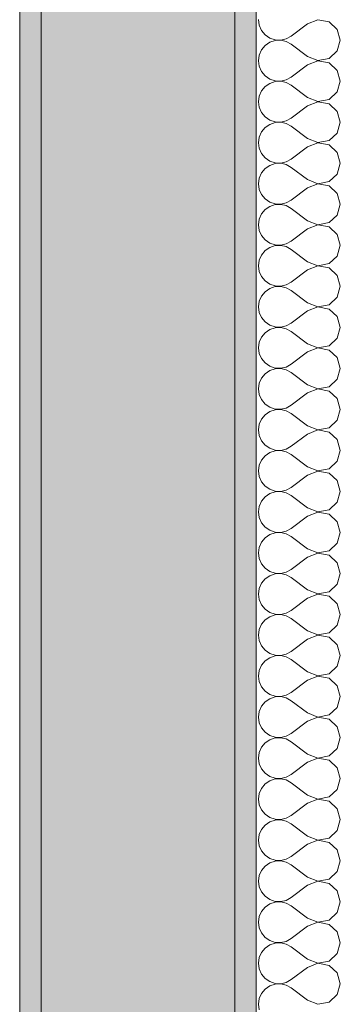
# Model space of a CAD drawing. Header units: millimetres. Extents: x -40968 to 11883, y -18816 to 4378.
# Tile 145 of 209: x -3749 to -3600, y -15905 to -15448. Entities that reach past the tile are written whole.
import ezdxf

# ---------------------------------------------------------------- set-up
doc = ezdxf.new("R2010")
doc.units = ezdxf.units.MM
doc.header["$MEASUREMENT"] = 0
doc.layers.add('12_FAÇ_Façana', color=7, linetype='Continuous')
doc.layers.add('Nuevo_08_E_Envans secs', color=7, linetype='Continuous')
for name, color, linetype, lineweight, true_color in [('12_FAÇ_Façana_Pluma_Nº__102', 7, 'Continuous', 5, 0xcccccc), ('12_FAÇ_Façana_Pluma_Nº__176', 7, 'Continuous', 15, 0x93a0c6), ('Nuevo_08_E_Envans secs_Pluma_Nº__102', 7, 'Continuous', 5, 0xcccccc)]:
    doc.layers.add(name, color=color, linetype=linetype, lineweight=lineweight, true_color=true_color)
doc.layers.add('12_FAÇ_Façana_Pluma_Nº__7', color=7, linetype='Continuous', lineweight=5)
doc.layers.add('Nuevo_08_E_Envans secs_Pluma_Nº__1', color=7, linetype='Continuous', lineweight=5)

# ---------------------------------------------------------------- blocks, each defined once
blk = doc.blocks.new('Muro_45_1', base_point=(-3748.89, -17083.98))
at = {"layer": '12_FAÇ_Façana_Pluma_Nº__102', "linetype": 'Continuous', "lineweight": 0, "true_color": 0xe5e5e5}
blk.add_hatch(color=254, dxfattribs=at).paths.add_polyline_path([(-3738.89, -16700.98), (-3648.89, -16700.98), (-3648.89, -13646.98), (-3738.89, -13646.98)])
at = {"layer": '12_FAÇ_Façana_Pluma_Nº__176', "linetype": 'Continuous', "lineweight": 0, "true_color": 0x495063}
for points in [[(-3748.89, -13646.98), (-3748.89, -16690.98), (-3738.89, -16690.98), (-3738.89, -13646.98)], [(-3638.89, -13646.98), (-3648.89, -13646.98), (-3648.89, -17073.98), (-3638.89, -17073.98)]]:
    blk.add_hatch(color=251, dxfattribs=at).paths.add_polyline_path(points)
at = {"layer": '12_FAÇ_Façana_Pluma_Nº__7', "color": 7, "linetype": 'Continuous', "lineweight": 5}
for p, q in [((-3738.89, -13646.98), (-3738.89, -16700.98)), ((-3648.89, -16700.98), (-3648.89, -13646.98))]:
    blk.add_line(p, q, dxfattribs=at)
at = {"layer": '12_FAÇ_Façana_Pluma_Nº__7', "color": 7, "linetype": 'Continuous', "lineweight": 5, "flags": 128}
for points in [[(-3748.89, -13646.98), (-3748.89, -16690.98)], [(-3638.89, -17073.98), (-3638.89, -13646.98)]]:
    blk.add_lwpolyline(points, dxfattribs=at)
blk = doc.blocks.new('*X502')
at = {"layer": 'Nuevo_08_E_Envans secs_Pluma_Nº__102', "color": 254, "linetype": 'Continuous', "lineweight": 5, "true_color": 0xcccccc}
for p, q in [((-3637.94, -15447.62), (-3637.58, -15450.22)), ((-3637.58, -15450.22), (-3636.52, -15452.63)), ((-3615.08, -15449.52), (-3622.7, -15455.24)), ((-3610.23, -15447.66), (-3615.08, -15449.52)), ((-3605.11, -15448.62), (-3610.23, -15447.66)), ((-3601.27, -15452.14), (-3605.11, -15448.62)), ((-3636.52, -15452.63), (-3634.84, -15454.65)), ((-3634.84, -15454.65), (-3632.68, -15456.14)), ((-3625, -15456.51), (-3622.7, -15455.24)), ((-3599.85, -15457.14), (-3601.27, -15452.14)), ((-3634.84, -15459.64), (-3636.52, -15461.66)), ((-3632.68, -15458.15), (-3634.84, -15459.64)), ((-3632.68, -15456.14), (-3630.19, -15456.98)), ((-3630.19, -15457.31), (-3632.68, -15458.15)), ((-3630.19, -15456.98), (-3627.56, -15457.1)), ((-3627.56, -15457.18), (-3630.19, -15457.31)), ((-3627.56, -15457.1), (-3625, -15456.51)), ((-3625, -15457.78), (-3627.56, -15457.18)), ((-3622.7, -15459.05), (-3625, -15457.78)), ((-3615.08, -15464.76), (-3622.7, -15459.05)), ((-3601.27, -15462.15), (-3599.85, -15457.14)), ((-3637.58, -15464.06), (-3637.94, -15466.67)), ((-3636.52, -15461.66), (-3637.58, -15464.06)), ((-3615.08, -15464.76), (-3610.23, -15466.63)), ((-3605.11, -15465.66), (-3601.27, -15462.15)), ((-3637.94, -15466.67), (-3637.58, -15469.27)), ((-3637.58, -15469.27), (-3636.52, -15471.67)), ((-3615.08, -15468.57), (-3622.7, -15474.29)), ((-3610.23, -15466.71), (-3615.08, -15468.57)), ((-3610.23, -15466.63), (-3605.11, -15465.66)), ((-3605.11, -15467.67), (-3610.23, -15466.71)), ((-3601.27, -15471.18), (-3605.11, -15467.67)), ((-3636.52, -15471.67), (-3634.84, -15473.7)), ((-3634.84, -15473.7), (-3632.68, -15475.19)), ((-3625, -15475.56), (-3622.7, -15474.29)), ((-3599.85, -15476.19), (-3601.27, -15471.18)), ((-3634.84, -15478.68), (-3636.52, -15480.71)), ((-3632.68, -15477.2), (-3634.84, -15478.68)), ((-3632.68, -15475.19), (-3630.19, -15476.02)), ((-3630.19, -15476.36), (-3632.68, -15477.2)), ((-3630.19, -15476.02), (-3627.56, -15476.15)), ((-3627.56, -15476.23), (-3630.19, -15476.36)), ((-3627.56, -15476.15), (-3625, -15475.56)), ((-3625, -15476.82), (-3627.56, -15476.23)), ((-3622.7, -15478.1), (-3625, -15476.82)), ((-3615.08, -15483.81), (-3622.7, -15478.1)), ((-3601.27, -15481.2), (-3599.85, -15476.19)), ((-3637.58, -15483.11), (-3637.94, -15485.71)), ((-3636.52, -15480.71), (-3637.58, -15483.11)), ((-3605.11, -15484.71), (-3601.27, -15481.2)), ((-3637.94, -15485.71), (-3637.58, -15488.32)), ((-3615.08, -15487.62), (-3622.7, -15493.33)), ((-3615.08, -15483.81), (-3610.23, -15485.68)), ((-3610.23, -15485.75), (-3615.08, -15487.62)), ((-3610.23, -15485.68), (-3605.11, -15484.71)), ((-3605.11, -15486.72), (-3610.23, -15485.75)), ((-3601.27, -15490.23), (-3605.11, -15486.72)), ((-3637.58, -15488.32), (-3636.52, -15490.72)), ((-3636.52, -15490.72), (-3634.84, -15492.74)), ((-3599.85, -15495.24), (-3601.27, -15490.23)), ((-3634.84, -15492.74), (-3632.68, -15494.23)), ((-3632.68, -15496.24), (-3634.84, -15497.73)), ((-3632.68, -15494.23), (-3630.19, -15495.07)), ((-3630.19, -15495.4), (-3632.68, -15496.24)), ((-3630.19, -15495.07), (-3627.56, -15495.2)), ((-3627.56, -15495.28), (-3630.19, -15495.4)), ((-3627.56, -15495.2), (-3625, -15494.6)), ((-3625, -15495.87), (-3627.56, -15495.28)), ((-3625, -15494.6), (-3622.7, -15493.33)), ((-3622.7, -15497.14), (-3625, -15495.87)), ((-3615.08, -15502.86), (-3622.7, -15497.14)), ((-3601.27, -15500.25), (-3599.85, -15495.24)), ((-3636.52, -15499.75), (-3637.58, -15502.16)), ((-3634.84, -15497.73), (-3636.52, -15499.75)), ((-3605.11, -15503.76), (-3601.27, -15500.25)), ((-3637.58, -15502.16), (-3637.94, -15504.76)), ((-3637.94, -15504.76), (-3637.58, -15507.36)), ((-3615.08, -15502.86), (-3610.23, -15504.72)), ((-3610.23, -15504.8), (-3615.08, -15506.67)), ((-3610.23, -15504.72), (-3605.11, -15503.76)), ((-3605.11, -15505.77), (-3610.23, -15504.8)), ((-3601.27, -15509.28), (-3605.11, -15505.77)), ((-3637.58, -15507.36), (-3636.52, -15509.77)), ((-3636.52, -15509.77), (-3634.84, -15511.79)), ((-3615.08, -15506.67), (-3622.7, -15512.38)), ((-3599.85, -15514.29), (-3601.27, -15509.28)), ((-3634.84, -15511.79), (-3632.68, -15513.28)), ((-3632.68, -15515.29), (-3634.84, -15516.78)), ((-3632.68, -15513.28), (-3630.19, -15514.12)), ((-3630.19, -15514.45), (-3632.68, -15515.29)), ((-3630.19, -15514.12), (-3627.56, -15514.25)), ((-3627.56, -15514.32), (-3630.19, -15514.45)), ((-3627.56, -15514.25), (-3625, -15513.65)), ((-3625, -15514.92), (-3627.56, -15514.32)), ((-3625, -15513.65), (-3622.7, -15512.38)), ((-3622.7, -15516.19), (-3625, -15514.92)), ((-3601.27, -15519.29), (-3599.85, -15514.29)), ((-3636.52, -15518.8), (-3637.58, -15521.21)), ((-3634.84, -15516.78), (-3636.52, -15518.8)), ((-3615.08, -15521.9), (-3622.7, -15516.19)), ((-3605.11, -15522.8), (-3601.27, -15519.29)), ((-3637.58, -15521.21), (-3637.94, -15523.81)), ((-3637.94, -15523.81), (-3637.58, -15526.41)), ((-3615.08, -15521.9), (-3610.23, -15523.77)), ((-3610.23, -15523.85), (-3615.08, -15525.71)), ((-3610.23, -15523.77), (-3605.11, -15522.8)), ((-3605.11, -15524.81), (-3610.23, -15523.85)), ((-3637.58, -15526.41), (-3636.52, -15528.82)), ((-3636.52, -15528.82), (-3634.84, -15530.84)), ((-3615.08, -15525.71), (-3622.7, -15531.43)), ((-3601.27, -15528.33), (-3605.11, -15524.81)), ((-3599.85, -15533.33), (-3601.27, -15528.33)), ((-3634.84, -15530.84), (-3632.68, -15532.33)), ((-3632.68, -15532.33), (-3630.19, -15533.17)), ((-3630.19, -15533.5), (-3632.68, -15534.34)), ((-3630.19, -15533.17), (-3627.56, -15533.29)), ((-3627.56, -15533.37), (-3630.19, -15533.5)), ((-3627.56, -15533.29), (-3625, -15532.7)), ((-3625, -15533.97), (-3627.56, -15533.37)), ((-3625, -15532.7), (-3622.7, -15531.43)), ((-3601.27, -15538.34), (-3599.85, -15533.33)), ((-3636.52, -15537.85), (-3637.58, -15540.25)), ((-3634.84, -15535.83), (-3636.52, -15537.85)), ((-3632.68, -15534.34), (-3634.84, -15535.83)), ((-3622.7, -15535.24), (-3625, -15533.97)), ((-3615.08, -15540.95), (-3622.7, -15535.24)), ((-3637.58, -15540.25), (-3637.94, -15542.86)), ((-3637.94, -15542.86), (-3637.58, -15545.46)), ((-3615.08, -15540.95), (-3610.23, -15542.82)), ((-3610.23, -15542.82), (-3605.11, -15541.85)), ((-3605.11, -15541.85), (-3601.27, -15538.34)), ((-3637.58, -15545.46), (-3636.52, -15547.86)), ((-3615.08, -15544.76), (-3622.7, -15550.48)), ((-3610.23, -15542.9), (-3615.08, -15544.76)), ((-3605.11, -15543.86), (-3610.23, -15542.9)), ((-3601.27, -15547.37), (-3605.11, -15543.86)), ((-3599.85, -15552.38), (-3601.27, -15547.37)), ((-3636.52, -15547.86), (-3634.84, -15549.89)), ((-3634.84, -15549.89), (-3632.68, -15551.38)), ((-3632.68, -15551.38), (-3630.19, -15552.22)), ((-3627.56, -15552.34), (-3625, -15551.75)), ((-3625, -15551.75), (-3622.7, -15550.48)), ((-3634.84, -15554.87), (-3636.52, -15556.9)), ((-3632.68, -15553.39), (-3634.84, -15554.87)), ((-3630.19, -15552.55), (-3632.68, -15553.39)), ((-3630.19, -15552.22), (-3627.56, -15552.34)), ((-3627.56, -15552.42), (-3630.19, -15552.55)), ((-3625, -15553.01), (-3627.56, -15552.42)), ((-3622.7, -15554.29), (-3625, -15553.01)), ((-3615.08, -15560), (-3622.7, -15554.29)), ((-3601.27, -15557.39), (-3599.85, -15552.38)), ((-3637.58, -15559.3), (-3637.94, -15561.9)), ((-3636.52, -15556.9), (-3637.58, -15559.3)), ((-3615.08, -15560), (-3610.23, -15561.87)), ((-3610.23, -15561.87), (-3605.11, -15560.9)), ((-3605.11, -15560.9), (-3601.27, -15557.39)), ((-3637.94, -15561.9), (-3637.58, -15564.51)), ((-3637.58, -15564.51), (-3636.52, -15566.91)), ((-3615.08, -15563.81), (-3622.7, -15569.52)), ((-3610.23, -15561.94), (-3615.08, -15563.81)), ((-3605.11, -15562.91), (-3610.23, -15561.94)), ((-3601.27, -15566.42), (-3605.11, -15562.91)), ((-3636.52, -15566.91), (-3634.84, -15568.94)), ((-3634.84, -15568.94), (-3632.68, -15570.42)), ((-3625, -15570.8), (-3622.7, -15569.52)), ((-3599.85, -15571.43), (-3601.27, -15566.42)), ((-3634.84, -15573.92), (-3636.52, -15575.95)), ((-3632.68, -15572.43), (-3634.84, -15573.92)), ((-3632.68, -15570.42), (-3630.19, -15571.26)), ((-3630.19, -15571.59), (-3632.68, -15572.43)), ((-3630.19, -15571.26), (-3627.56, -15571.39)), ((-3627.56, -15571.47), (-3630.19, -15571.59)), ((-3627.56, -15571.39), (-3625, -15570.8)), ((-3625, -15572.06), (-3627.56, -15571.47)), ((-3622.7, -15573.33), (-3625, -15572.06)), ((-3615.08, -15579.05), (-3622.7, -15573.33)), ((-3601.27, -15576.44), (-3599.85, -15571.43)), ((-3637.58, -15578.35), (-3637.94, -15580.95)), ((-3636.52, -15575.95), (-3637.58, -15578.35)), ((-3615.08, -15579.05), (-3610.23, -15580.91)), ((-3605.11, -15579.95), (-3601.27, -15576.44)), ((-3637.94, -15580.95), (-3637.58, -15583.55)), ((-3637.58, -15583.55), (-3636.52, -15585.96)), ((-3615.08, -15582.86), (-3622.7, -15588.57)), ((-3610.23, -15580.99), (-3615.08, -15582.86)), ((-3610.23, -15580.91), (-3605.11, -15579.95)), ((-3605.11, -15581.96), (-3610.23, -15580.99)), ((-3601.27, -15585.47), (-3605.11, -15581.96)), ((-3636.52, -15585.96), (-3634.84, -15587.98)), ((-3634.84, -15587.98), (-3632.68, -15589.47)), ((-3625, -15589.84), (-3622.7, -15588.57)), ((-3599.85, -15590.48), (-3601.27, -15585.47)), ((-3634.84, -15592.97), (-3636.52, -15594.99)), ((-3632.68, -15591.48), (-3634.84, -15592.97)), ((-3632.68, -15589.47), (-3630.19, -15590.31)), ((-3630.19, -15590.64), (-3632.68, -15591.48)), ((-3630.19, -15590.31), (-3627.56, -15590.44)), ((-3627.56, -15590.51), (-3630.19, -15590.64)), ((-3627.56, -15590.44), (-3625, -15589.84)), ((-3625, -15591.11), (-3627.56, -15590.51)), ((-3622.7, -15592.38), (-3625, -15591.11)), ((-3615.08, -15598.1), (-3622.7, -15592.38)), ((-3601.27, -15595.48), (-3599.85, -15590.48)), ((-3637.58, -15597.4), (-3637.94, -15600)), ((-3636.52, -15594.99), (-3637.58, -15597.4)), ((-3605.11, -15598.99), (-3601.27, -15595.48)), ((-3637.94, -15600), (-3637.58, -15602.6)), ((-3615.08, -15601.9), (-3622.7, -15607.62)), ((-3615.08, -15598.1), (-3610.23, -15599.96)), ((-3610.23, -15600.04), (-3615.08, -15601.9)), ((-3610.23, -15599.96), (-3605.11, -15598.99)), ((-3605.11, -15601.01), (-3610.23, -15600.04)), ((-3601.27, -15604.52), (-3605.11, -15601.01)), ((-3637.58, -15602.6), (-3636.52, -15605.01)), ((-3636.52, -15605.01), (-3634.84, -15607.03)), ((-3599.85, -15609.52), (-3601.27, -15604.52)), ((-3634.84, -15607.03), (-3632.68, -15608.52)), ((-3632.68, -15610.53), (-3634.84, -15612.02)), ((-3632.68, -15608.52), (-3630.19, -15609.36)), ((-3630.19, -15609.69), (-3632.68, -15610.53)), ((-3630.19, -15609.36), (-3627.56, -15609.49)), ((-3627.56, -15609.56), (-3630.19, -15609.69)), ((-3627.56, -15609.49), (-3625, -15608.89)), ((-3625, -15610.16), (-3627.56, -15609.56)), ((-3625, -15608.89), (-3622.7, -15607.62)), ((-3622.7, -15611.43), (-3625, -15610.16)), ((-3615.08, -15617.14), (-3622.7, -15611.43)), ((-3601.27, -15614.53), (-3599.85, -15609.52)), ((-3636.52, -15614.04), (-3637.58, -15616.45)), ((-3634.84, -15612.02), (-3636.52, -15614.04)), ((-3605.11, -15618.04), (-3601.27, -15614.53)), ((-3637.58, -15616.45), (-3637.94, -15619.05)), ((-3637.94, -15619.05), (-3637.58, -15621.65)), ((-3615.08, -15617.14), (-3610.23, -15619.01)), ((-3610.23, -15619.09), (-3615.08, -15620.95)), ((-3610.23, -15619.01), (-3605.11, -15618.04)), ((-3605.11, -15620.05), (-3610.23, -15619.09)), ((-3601.27, -15623.56), (-3605.11, -15620.05)), ((-3637.58, -15621.65), (-3636.52, -15624.05)), ((-3636.52, -15624.05), (-3634.84, -15626.08)), ((-3615.08, -15620.95), (-3622.7, -15626.67)), ((-3599.85, -15628.57), (-3601.27, -15623.56)), ((-3634.84, -15626.08), (-3632.68, -15627.57)), ((-3632.68, -15629.58), (-3634.84, -15631.06)), ((-3632.68, -15627.57), (-3630.19, -15628.41)), ((-3630.19, -15628.74), (-3632.68, -15629.58)), ((-3630.19, -15628.41), (-3627.56, -15628.53)), ((-3627.56, -15628.61), (-3630.19, -15628.74)), ((-3627.56, -15628.53), (-3625, -15627.94)), ((-3625, -15629.2), (-3627.56, -15628.61)), ((-3625, -15627.94), (-3622.7, -15626.67)), ((-3622.7, -15630.48), (-3625, -15629.2)), ((-3601.27, -15633.58), (-3599.85, -15628.57)), ((-3636.52, -15633.09), (-3637.58, -15635.49)), ((-3634.84, -15631.06), (-3636.52, -15633.09)), ((-3615.08, -15636.19), (-3622.7, -15630.48)), ((-3605.11, -15637.09), (-3601.27, -15633.58)), ((-3637.58, -15635.49), (-3637.94, -15638.1)), ((-3637.94, -15638.1), (-3637.58, -15640.7)), ((-3615.08, -15636.19), (-3610.23, -15638.06)), ((-3610.23, -15638.13), (-3615.08, -15640)), ((-3610.23, -15638.06), (-3605.11, -15637.09)), ((-3605.11, -15639.1), (-3610.23, -15638.13)), ((-3637.58, -15640.7), (-3636.52, -15643.1)), ((-3636.52, -15643.1), (-3634.84, -15645.13)), ((-3615.08, -15640), (-3622.7, -15645.71)), ((-3601.27, -15642.61), (-3605.11, -15639.1)), ((-3599.85, -15647.62), (-3601.27, -15642.61)), ((-3634.84, -15645.13), (-3632.68, -15646.61)), ((-3632.68, -15646.61), (-3630.19, -15647.45)), ((-3630.19, -15647.78), (-3632.68, -15648.62)), ((-3630.19, -15647.45), (-3627.56, -15647.58)), ((-3627.56, -15647.66), (-3630.19, -15647.78)), ((-3627.56, -15647.58), (-3625, -15646.99)), ((-3625, -15648.25), (-3627.56, -15647.66)), ((-3625, -15646.99), (-3622.7, -15645.71)), ((-3601.27, -15652.63), (-3599.85, -15647.62)), ((-3636.52, -15652.14), (-3637.58, -15654.54)), ((-3634.84, -15650.11), (-3636.52, -15652.14)), ((-3632.68, -15648.62), (-3634.84, -15650.11)), ((-3622.7, -15649.52), (-3625, -15648.25)), ((-3615.08, -15655.24), (-3622.7, -15649.52)), ((-3637.58, -15654.54), (-3637.94, -15657.14)), ((-3637.94, -15657.14), (-3637.58, -15659.75)), ((-3615.08, -15655.24), (-3610.23, -15657.1)), ((-3610.23, -15657.1), (-3605.11, -15656.14)), ((-3605.11, -15656.14), (-3601.27, -15652.63)), ((-3637.58, -15659.75), (-3636.52, -15662.15)), ((-3615.08, -15659.05), (-3622.7, -15664.76)), ((-3610.23, -15657.18), (-3615.08, -15659.05)), ((-3605.11, -15658.15), (-3610.23, -15657.18)), ((-3601.27, -15661.66), (-3605.11, -15658.15)), ((-3599.85, -15666.67), (-3601.27, -15661.66)), ((-3636.52, -15662.15), (-3634.84, -15664.17)), ((-3634.84, -15664.17), (-3632.68, -15665.66)), ((-3632.68, -15665.66), (-3630.19, -15666.5)), ((-3627.56, -15666.63), (-3625, -15666.03)), ((-3625, -15666.03), (-3622.7, -15664.76)), ((-3634.84, -15669.16), (-3636.52, -15671.18)), ((-3632.68, -15667.67), (-3634.84, -15669.16)), ((-3630.19, -15666.83), (-3632.68, -15667.67)), ((-3630.19, -15666.5), (-3627.56, -15666.63)), ((-3627.56, -15666.71), (-3630.19, -15666.83)), ((-3625, -15667.3), (-3627.56, -15666.71)), ((-3622.7, -15668.57), (-3625, -15667.3)), ((-3615.08, -15674.29), (-3622.7, -15668.57)), ((-3601.27, -15671.67), (-3599.85, -15666.67)), ((-3637.58, -15673.59), (-3637.94, -15676.19)), ((-3636.52, -15671.18), (-3637.58, -15673.59)), ((-3615.08, -15674.29), (-3610.23, -15676.15)), ((-3610.23, -15676.15), (-3605.11, -15675.19)), ((-3605.11, -15675.19), (-3601.27, -15671.67)), ((-3637.94, -15676.19), (-3637.58, -15678.79)), ((-3637.58, -15678.79), (-3636.52, -15681.2)), ((-3615.08, -15678.1), (-3622.7, -15683.81)), ((-3610.23, -15676.23), (-3615.08, -15678.1)), ((-3605.11, -15677.2), (-3610.23, -15676.23)), ((-3601.27, -15680.71), (-3605.11, -15677.2)), ((-3636.52, -15681.2), (-3634.84, -15683.22)), ((-3634.84, -15683.22), (-3632.68, -15684.71)), ((-3625, -15685.08), (-3622.7, -15683.81)), ((-3599.85, -15685.71), (-3601.27, -15680.71)), ((-3634.84, -15688.21), (-3636.52, -15690.23)), ((-3632.68, -15686.72), (-3634.84, -15688.21)), ((-3632.68, -15684.71), (-3630.19, -15685.55)), ((-3630.19, -15685.88), (-3632.68, -15686.72)), ((-3630.19, -15685.55), (-3627.56, -15685.68)), ((-3627.56, -15685.75), (-3630.19, -15685.88)), ((-3627.56, -15685.68), (-3625, -15685.08)), ((-3625, -15686.35), (-3627.56, -15685.75)), ((-3622.7, -15687.62), (-3625, -15686.35)), ((-3615.08, -15693.33), (-3622.7, -15687.62)), ((-3601.27, -15690.72), (-3599.85, -15685.71)), ((-3637.58, -15692.64), (-3637.94, -15695.24)), ((-3636.52, -15690.23), (-3637.58, -15692.64)), ((-3615.08, -15693.33), (-3610.23, -15695.2)), ((-3605.11, -15694.23), (-3601.27, -15690.72)), ((-3637.94, -15695.24), (-3637.58, -15697.84)), ((-3637.58, -15697.84), (-3636.52, -15700.25)), ((-3615.08, -15697.14), (-3622.7, -15702.86)), ((-3610.23, -15695.28), (-3615.08, -15697.14)), ((-3610.23, -15695.2), (-3605.11, -15694.23)), ((-3605.11, -15696.24), (-3610.23, -15695.28)), ((-3601.27, -15699.75), (-3605.11, -15696.24)), ((-3636.52, -15700.25), (-3634.84, -15702.27)), ((-3634.84, -15702.27), (-3632.68, -15703.76)), ((-3625, -15704.13), (-3622.7, -15702.86)), ((-3599.85, -15704.76), (-3601.27, -15699.75)), ((-3634.84, -15707.26), (-3636.52, -15709.28)), ((-3632.68, -15705.77), (-3634.84, -15707.26)), ((-3632.68, -15703.76), (-3630.19, -15704.6)), ((-3630.19, -15704.93), (-3632.68, -15705.77)), ((-3630.19, -15704.6), (-3627.56, -15704.72)), ((-3627.56, -15704.8), (-3630.19, -15704.93)), ((-3627.56, -15704.72), (-3625, -15704.13)), ((-3625, -15705.4), (-3627.56, -15704.8)), ((-3622.7, -15706.67), (-3625, -15705.4)), ((-3615.08, -15712.38), (-3622.7, -15706.67)), ((-3601.27, -15709.77), (-3599.85, -15704.76)), ((-3637.58, -15711.68), (-3637.94, -15714.29)), ((-3636.52, -15709.28), (-3637.58, -15711.68)), ((-3605.11, -15713.28), (-3601.27, -15709.77)), ((-3637.94, -15714.29), (-3637.58, -15716.89)), ((-3615.08, -15716.19), (-3622.7, -15721.9)), ((-3615.08, -15712.38), (-3610.23, -15714.25)), ((-3610.23, -15714.32), (-3615.08, -15716.19)), ((-3610.23, -15714.25), (-3605.11, -15713.28)), ((-3605.11, -15715.29), (-3610.23, -15714.32)), ((-3601.27, -15718.8), (-3605.11, -15715.29)), ((-3637.58, -15716.89), (-3636.52, -15719.29)), ((-3636.52, -15719.29), (-3634.84, -15721.32)), ((-3599.85, -15723.81), (-3601.27, -15718.8)), ((-3634.84, -15721.32), (-3632.68, -15722.8)), ((-3632.68, -15724.81), (-3634.84, -15726.3)), ((-3632.68, -15722.8), (-3630.19, -15723.64)), ((-3630.19, -15723.98), (-3632.68, -15724.81)), ((-3630.19, -15723.64), (-3627.56, -15723.77)), ((-3627.56, -15723.85), (-3630.19, -15723.98)), ((-3627.56, -15723.77), (-3625, -15723.18)), ((-3625, -15724.44), (-3627.56, -15723.85)), ((-3625, -15723.18), (-3622.7, -15721.9)), ((-3622.7, -15725.71), (-3625, -15724.44)), ((-3615.08, -15731.43), (-3622.7, -15725.71)), ((-3601.27, -15728.82), (-3599.85, -15723.81)), ((-3636.52, -15728.33), (-3637.58, -15730.73)), ((-3634.84, -15726.3), (-3636.52, -15728.33)), ((-3605.11, -15732.33), (-3601.27, -15728.82)), ((-3637.58, -15730.73), (-3637.94, -15733.33)), ((-3637.94, -15733.33), (-3637.58, -15735.94)), ((-3615.08, -15731.43), (-3610.23, -15733.29)), ((-3610.23, -15733.37), (-3615.08, -15735.24)), ((-3610.23, -15733.29), (-3605.11, -15732.33)), ((-3605.11, -15734.34), (-3610.23, -15733.37)), ((-3601.27, -15737.85), (-3605.11, -15734.34)), ((-3637.58, -15735.94), (-3636.52, -15738.34)), ((-3636.52, -15738.34), (-3634.84, -15740.36)), ((-3615.08, -15735.24), (-3622.7, -15740.95)), ((-3599.85, -15742.86), (-3601.27, -15737.85)), ((-3634.84, -15740.36), (-3632.68, -15741.85)), ((-3632.68, -15743.86), (-3634.84, -15745.35)), ((-3632.68, -15741.85), (-3630.19, -15742.69)), ((-3630.19, -15743.02), (-3632.68, -15743.86)), ((-3630.19, -15742.69), (-3627.56, -15742.82)), ((-3627.56, -15742.9), (-3630.19, -15743.02)), ((-3627.56, -15742.82), (-3625, -15742.22)), ((-3625, -15743.49), (-3627.56, -15742.9)), ((-3625, -15742.22), (-3622.7, -15740.95)), ((-3622.7, -15744.76), (-3625, -15743.49)), ((-3601.27, -15747.86), (-3599.85, -15742.86)), ((-3636.52, -15747.37), (-3637.58, -15749.78)), ((-3634.84, -15745.35), (-3636.52, -15747.37)), ((-3615.08, -15750.48), (-3622.7, -15744.76)), ((-3605.11, -15751.38), (-3601.27, -15747.86)), ((-3637.58, -15749.78), (-3637.94, -15752.38)), ((-3637.94, -15752.38), (-3637.58, -15754.98)), ((-3615.08, -15750.48), (-3610.23, -15752.34)), ((-3610.23, -15752.42), (-3615.08, -15754.29)), ((-3610.23, -15752.34), (-3605.11, -15751.38)), ((-3605.11, -15753.39), (-3610.23, -15752.42)), ((-3637.58, -15754.98), (-3636.52, -15757.39)), ((-3636.52, -15757.39), (-3634.84, -15759.41)), ((-3615.08, -15754.29), (-3622.7, -15760)), ((-3601.27, -15756.9), (-3605.11, -15753.39)), ((-3599.85, -15761.9), (-3601.27, -15756.9)), ((-3634.84, -15759.41), (-3632.68, -15760.9)), ((-3632.68, -15760.9), (-3630.19, -15761.74)), ((-3630.19, -15762.07), (-3632.68, -15762.91)), ((-3630.19, -15761.74), (-3627.56, -15761.87)), ((-3627.56, -15761.94), (-3630.19, -15762.07)), ((-3627.56, -15761.87), (-3625, -15761.27)), ((-3625, -15762.54), (-3627.56, -15761.94)), ((-3625, -15761.27), (-3622.7, -15760)), ((-3601.27, -15766.91), (-3599.85, -15761.9)), ((-3636.52, -15766.42), (-3637.58, -15768.83)), ((-3634.84, -15764.4), (-3636.52, -15766.42)), ((-3632.68, -15762.91), (-3634.84, -15764.4)), ((-3622.7, -15763.81), (-3625, -15762.54)), ((-3615.08, -15769.52), (-3622.7, -15763.81)), ((-3637.58, -15768.83), (-3637.94, -15771.43)), ((-3637.94, -15771.43), (-3637.58, -15774.03)), ((-3615.08, -15769.52), (-3610.23, -15771.39)), ((-3610.23, -15771.39), (-3605.11, -15770.42)), ((-3605.11, -15770.42), (-3601.27, -15766.91)), ((-3637.58, -15774.03), (-3636.52, -15776.44)), ((-3615.08, -15773.33), (-3622.7, -15779.05)), ((-3610.23, -15771.47), (-3615.08, -15773.33)), ((-3605.11, -15772.43), (-3610.23, -15771.47)), ((-3601.27, -15775.95), (-3605.11, -15772.43)), ((-3599.85, -15780.95), (-3601.27, -15775.95)), ((-3636.52, -15776.44), (-3634.84, -15778.46)), ((-3634.84, -15778.46), (-3632.68, -15779.95)), ((-3632.68, -15779.95), (-3630.19, -15780.79)), ((-3627.56, -15780.91), (-3625, -15780.32)), ((-3625, -15780.32), (-3622.7, -15779.05)), ((-3634.84, -15783.45), (-3636.52, -15785.47)), ((-3632.68, -15781.96), (-3634.84, -15783.45)), ((-3630.19, -15781.12), (-3632.68, -15781.96)), ((-3630.19, -15780.79), (-3627.56, -15780.91)), ((-3627.56, -15780.99), (-3630.19, -15781.12)), ((-3625, -15781.59), (-3627.56, -15780.99)), ((-3622.7, -15782.86), (-3625, -15781.59)), ((-3615.08, -15788.57), (-3622.7, -15782.86)), ((-3601.27, -15785.96), (-3599.85, -15780.95)), ((-3637.58, -15787.87), (-3637.94, -15790.48)), ((-3636.52, -15785.47), (-3637.58, -15787.87)), ((-3615.08, -15788.57), (-3610.23, -15790.44)), ((-3610.23, -15790.44), (-3605.11, -15789.47)), ((-3605.11, -15789.47), (-3601.27, -15785.96)), ((-3637.94, -15790.48), (-3637.58, -15793.08)), ((-3637.58, -15793.08), (-3636.52, -15795.48)), ((-3615.08, -15792.38), (-3622.7, -15798.1)), ((-3610.23, -15790.51), (-3615.08, -15792.38)), ((-3605.11, -15791.48), (-3610.23, -15790.51)), ((-3601.27, -15794.99), (-3605.11, -15791.48)), ((-3636.52, -15795.48), (-3634.84, -15797.51)), ((-3634.84, -15797.51), (-3632.68, -15798.99)), ((-3625, -15799.37), (-3622.7, -15798.1)), ((-3599.85, -15800), (-3601.27, -15794.99)), ((-3634.84, -15802.49), (-3636.52, -15804.52)), ((-3632.68, -15801.01), (-3634.84, -15802.49)), ((-3632.68, -15798.99), (-3630.19, -15799.83)), ((-3630.19, -15800.17), (-3632.68, -15801.01)), ((-3630.19, -15799.83), (-3627.56, -15799.96)), ((-3627.56, -15800.04), (-3630.19, -15800.17)), ((-3627.56, -15799.96), (-3625, -15799.37)), ((-3625, -15800.63), (-3627.56, -15800.04)), ((-3622.7, -15801.9), (-3625, -15800.63)), ((-3615.08, -15807.62), (-3622.7, -15801.9)), ((-3601.27, -15805.01), (-3599.85, -15800)), ((-3637.58, -15806.92), (-3637.94, -15809.52)), ((-3636.52, -15804.52), (-3637.58, -15806.92)), ((-3615.08, -15807.62), (-3610.23, -15809.49)), ((-3605.11, -15808.52), (-3601.27, -15805.01)), ((-3637.94, -15809.52), (-3637.58, -15812.13)), ((-3637.58, -15812.13), (-3636.52, -15814.53)), ((-3615.08, -15811.43), (-3622.7, -15817.14)), ((-3610.23, -15809.56), (-3615.08, -15811.43)), ((-3610.23, -15809.49), (-3605.11, -15808.52)), ((-3605.11, -15810.53), (-3610.23, -15809.56)), ((-3601.27, -15814.04), (-3605.11, -15810.53)), ((-3636.52, -15814.53), (-3634.84, -15816.55)), ((-3634.84, -15816.55), (-3632.68, -15818.04)), ((-3625, -15818.41), (-3622.7, -15817.14)), ((-3599.85, -15819.05), (-3601.27, -15814.04)), ((-3634.84, -15821.54), (-3636.52, -15823.56)), ((-3632.68, -15820.05), (-3634.84, -15821.54)), ((-3632.68, -15818.04), (-3630.19, -15818.88)), ((-3630.19, -15819.21), (-3632.68, -15820.05)), ((-3630.19, -15818.88), (-3627.56, -15819.01)), ((-3627.56, -15819.09), (-3630.19, -15819.21)), ((-3627.56, -15819.01), (-3625, -15818.41)), ((-3625, -15819.68), (-3627.56, -15819.09)), ((-3622.7, -15820.95), (-3625, -15819.68)), ((-3615.08, -15826.67), (-3622.7, -15820.95)), ((-3601.27, -15824.05), (-3599.85, -15819.05)), ((-3637.58, -15825.97), (-3637.94, -15828.57)), ((-3636.52, -15823.56), (-3637.58, -15825.97)), ((-3605.11, -15827.57), (-3601.27, -15824.05)), ((-3637.94, -15828.57), (-3637.58, -15831.17)), ((-3615.08, -15830.48), (-3622.7, -15836.19)), ((-3615.08, -15826.67), (-3610.23, -15828.53)), ((-3610.23, -15828.61), (-3615.08, -15830.48)), ((-3610.23, -15828.53), (-3605.11, -15827.57)), ((-3605.11, -15829.58), (-3610.23, -15828.61)), ((-3601.27, -15833.09), (-3605.11, -15829.58)), ((-3637.58, -15831.17), (-3636.52, -15833.58)), ((-3636.52, -15833.58), (-3634.84, -15835.6)), ((-3599.85, -15838.1), (-3601.27, -15833.09)), ((-3634.84, -15835.6), (-3632.68, -15837.09)), ((-3632.68, -15839.1), (-3634.84, -15840.59)), ((-3632.68, -15837.09), (-3630.19, -15837.93)), ((-3630.19, -15838.26), (-3632.68, -15839.1)), ((-3630.19, -15837.93), (-3627.56, -15838.06)), ((-3627.56, -15838.13), (-3630.19, -15838.26)), ((-3627.56, -15838.06), (-3625, -15837.46)), ((-3625, -15838.73), (-3627.56, -15838.13)), ((-3625, -15837.46), (-3622.7, -15836.19)), ((-3622.7, -15840), (-3625, -15838.73)), ((-3615.08, -15845.71), (-3622.7, -15840)), ((-3601.27, -15843.1), (-3599.85, -15838.1)), ((-3636.52, -15842.61), (-3637.58, -15845.02)), ((-3634.84, -15840.59), (-3636.52, -15842.61)), ((-3605.11, -15846.61), (-3601.27, -15843.1)), ((-3637.58, -15845.02), (-3637.94, -15847.62)), ((-3637.94, -15847.62), (-3637.58, -15850.22)), ((-3615.08, -15845.71), (-3610.23, -15847.58)), ((-3610.23, -15847.66), (-3615.08, -15849.52)), ((-3610.23, -15847.58), (-3605.11, -15846.61)), ((-3605.11, -15848.62), (-3610.23, -15847.66)), ((-3601.27, -15852.14), (-3605.11, -15848.62)), ((-3637.58, -15850.22), (-3636.52, -15852.63)), ((-3636.52, -15852.63), (-3634.84, -15854.65)), ((-3615.08, -15849.52), (-3622.7, -15855.24)), ((-3599.85, -15857.14), (-3601.27, -15852.14)), ((-3634.84, -15854.65), (-3632.68, -15856.14)), ((-3632.68, -15858.15), (-3634.84, -15859.64)), ((-3632.68, -15856.14), (-3630.19, -15856.98)), ((-3630.19, -15857.31), (-3632.68, -15858.15)), ((-3630.19, -15856.98), (-3627.56, -15857.1)), ((-3627.56, -15857.18), (-3630.19, -15857.31)), ((-3627.56, -15857.1), (-3625, -15856.51)), ((-3625, -15857.78), (-3627.56, -15857.18)), ((-3625, -15856.51), (-3622.7, -15855.24)), ((-3622.7, -15859.05), (-3625, -15857.78)), ((-3601.27, -15862.15), (-3599.85, -15857.14)), ((-3636.52, -15861.66), (-3637.58, -15864.06)), ((-3634.84, -15859.64), (-3636.52, -15861.66)), ((-3615.08, -15864.76), (-3622.7, -15859.05)), ((-3605.11, -15865.66), (-3601.27, -15862.15)), ((-3637.58, -15864.06), (-3637.94, -15866.67)), ((-3637.94, -15866.67), (-3637.58, -15869.27)), ((-3615.08, -15864.76), (-3610.23, -15866.63)), ((-3610.23, -15866.71), (-3615.08, -15868.57)), ((-3610.23, -15866.63), (-3605.11, -15865.66)), ((-3605.11, -15867.67), (-3610.23, -15866.71)), ((-3637.58, -15869.27), (-3636.52, -15871.67)), ((-3636.52, -15871.67), (-3634.84, -15873.7)), ((-3615.08, -15868.57), (-3622.7, -15874.29)), ((-3601.27, -15871.18), (-3605.11, -15867.67)), ((-3599.85, -15876.19), (-3601.27, -15871.18)), ((-3634.84, -15873.7), (-3632.68, -15875.19)), ((-3632.68, -15875.19), (-3630.19, -15876.02)), ((-3630.19, -15876.36), (-3632.68, -15877.2)), ((-3630.19, -15876.02), (-3627.56, -15876.15)), ((-3627.56, -15876.23), (-3630.19, -15876.36)), ((-3627.56, -15876.15), (-3625, -15875.56)), ((-3625, -15876.82), (-3627.56, -15876.23)), ((-3625, -15875.56), (-3622.7, -15874.29)), ((-3601.27, -15881.2), (-3599.85, -15876.19)), ((-3636.52, -15880.71), (-3637.58, -15883.11)), ((-3634.84, -15878.68), (-3636.52, -15880.71)), ((-3632.68, -15877.2), (-3634.84, -15878.68)), ((-3622.7, -15878.1), (-3625, -15876.82)), ((-3615.08, -15883.81), (-3622.7, -15878.1)), ((-3637.58, -15883.11), (-3637.94, -15885.71)), ((-3637.94, -15885.71), (-3637.58, -15888.32)), ((-3615.08, -15883.81), (-3610.23, -15885.68)), ((-3610.23, -15885.68), (-3605.11, -15884.71)), ((-3605.11, -15884.71), (-3601.27, -15881.2)), ((-3637.58, -15888.32), (-3636.52, -15890.72)), ((-3615.08, -15887.62), (-3622.7, -15893.33)), ((-3610.23, -15885.75), (-3615.08, -15887.62)), ((-3605.11, -15886.72), (-3610.23, -15885.75)), ((-3601.27, -15890.23), (-3605.11, -15886.72)), ((-3599.85, -15895.24), (-3601.27, -15890.23)), ((-3636.52, -15890.72), (-3634.84, -15892.74)), ((-3634.84, -15892.74), (-3632.68, -15894.23)), ((-3632.68, -15894.23), (-3630.19, -15895.07)), ((-3627.56, -15895.2), (-3625, -15894.6)), ((-3625, -15894.6), (-3622.7, -15893.33)), ((-3634.84, -15897.73), (-3636.52, -15899.75)), ((-3632.68, -15896.24), (-3634.84, -15897.73)), ((-3630.19, -15895.4), (-3632.68, -15896.24)), ((-3630.19, -15895.07), (-3627.56, -15895.2)), ((-3627.56, -15895.28), (-3630.19, -15895.4)), ((-3625, -15895.87), (-3627.56, -15895.28)), ((-3622.7, -15897.14), (-3625, -15895.87)), ((-3615.08, -15902.86), (-3622.7, -15897.14)), ((-3601.27, -15900.25), (-3599.85, -15895.24)), ((-3637.58, -15902.16), (-3637.94, -15904.76)), ((-3636.52, -15899.75), (-3637.58, -15902.16)), ((-3615.08, -15902.86), (-3610.23, -15904.72)), ((-3610.23, -15904.72), (-3605.11, -15903.76)), ((-3605.11, -15903.76), (-3601.27, -15900.25)), ((-3637.94, -15904.76), (-3637.58, -15907.36))]:
    blk.add_line(p, q, dxfattribs=at)
blk = doc.blocks.new('Muro_156_1', base_point=(-3573.89, -17276.98))
at = {"layer": 'Nuevo_08_E_Envans secs_Pluma_Nº__1', "color": 7, "linetype": 'Continuous', "lineweight": 5, "flags": 128}
blk.add_lwpolyline([(-3638.89, -13646.98), (-3638.89, -17130.98)], dxfattribs=at)
at = {"layer": 'Nuevo_08_E_Envans secs', "color": 7, "lineweight": 20}
blk.add_blockref('*X502', (0, 0), dxfattribs=at)

msp = doc.modelspace()

# ---------------------------------------------------------------- block references
at = {"layer": '12_FAÇ_Façana', "color": 7, "lineweight": 20}
msp.add_blockref('Muro_45_1', (-3748.89, -17083.98), dxfattribs=at)

# ---------------------------------------------------------------- next in the draw order: block references
at = {"layer": 'Nuevo_08_E_Envans secs', "color": 7, "lineweight": 20}
msp.add_blockref('Muro_156_1', (-3573.89, -17276.98), dxfattribs=at)

doc.saveas('drawing.dxf')
